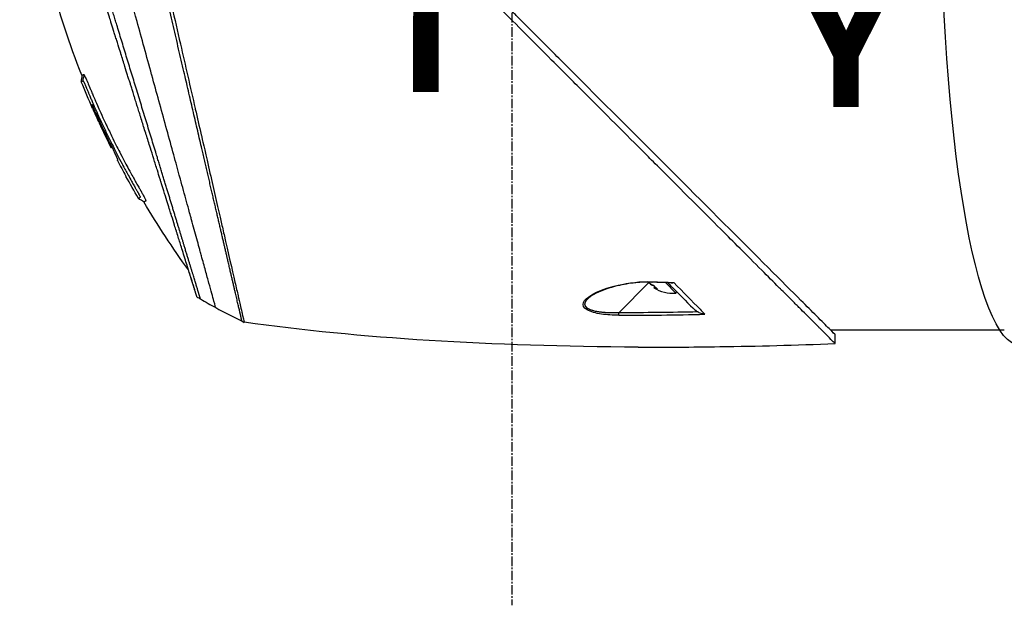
# Model space of a CAD drawing. Header units: millimetres. Extents: x 0 to 5219, y 0 to 2970.
# Tile 43 of 228: x 1773 to 1947, y 813 to 917. Entities that reach past the tile are written whole.
import ezdxf

# ---------------------------------------------------------------- set-up
doc = ezdxf.new("R2010")
doc.units = ezdxf.units.MM
doc.header["$LTSCALE"] = 0.2
doc.linetypes.add('CENTER2', pattern=[1.125, 0.75, -0.125, 0.125, -0.125])
for name, color, linetype in [('02_Center Line', 1, 'CENTER2'), ('07_Special Line2', 76, 'Continuous'), ('13_After Rev.Num.', 6, 'Continuous')]:
    doc.layers.add(name, color=color, linetype=linetype)
doc.layers.add('14_Mark', color=7, linetype='Continuous', true_color=0xe03c31)
doc.styles.add('Rainbow-5.0 Style', font='malgunsl.ttf')

# ---------------------------------------------------------------- blocks, each defined once
blk = doc.blocks.new('A$C32c156e9')
for p, q in [((-258.52, 153.52), (-258.63, 153.41)), ((-258.52, 153.52), (-258.62, 153.41)), ((-257.53, 151.09), (-257.46, 151.17)), ((-244.56, 141.23), (-244.56, 141.23)), ((-163.31, 129.56), (-163.31, 129.56)), ((-163.15, 129.39), (-168.5, 124.04)), ((-162.5, 128.99), (-162.55, 128.94)), ((-162.07, 128.68), (-162.25, 128.49)), ((-161.9, 128.51), (-162.01, 128.4)), ((-158.36, 127.54), (-160.21, 129.39)), ((-158.36, 127.54), (-158.16, 127.74)), ((-173.86, 126.64), (-173.86, 126.64)), ((-173.11, 127.33), (-173.11, 127.33)), ((-154.56, 125.16), (-154.56, 125.16)), ((-132.18, 120.69), (-132.15, 120.68)), ((-130.88, 121), (-100, 121)), ((-130.05, 118.56), (-130.05, 120.16))]:
    blk.add_line(p, q)
for centre, radius, start, end in [((-118.5, 223.48), 156.75, 207.502, 208.6731), ((-158.94, 133.61), 6.1, 237.1155, 275.3981)]:
    blk.add_arc(centre, radius, start, end)
for centre, major_axis, ratio, start_param, end_param in [((-157.14, 247.11), (-98.89, -98.85), 0.00011, 6.274337, 6.283153), ((-162.57, 129.97), (-0.019, -0.5), 0.035629, 6.283184, 6.842305), ((-140.02, 751.19), (418.45, -460.79), 0.998723, 5.508989, 5.515203), ((-159.27, 133.94), (-4.29, -4.29), 0.666686, 0.261155, 0.362202), ((-159.23, 133.91), (-4.29, -4.29), 0.745339, 0.261155, 0.352237), ((-157.92, 132.6), (-4.04, -4.04), 0.745339, 6.173187, 6.393184), ((-158.6, 133.28), (-4.29, -4.29), 0.666686, 0.261155, 0.362202), ((-186.55, 222.44), (84, -73.04), 0.999052, 4.891159, 4.897725), ((-186.52, 222.48), (-81.92, 75.39), 0.999389, 1.78435, 1.812352), ((-186.44, 222.56), (-52.22, -98.37), 0.999969, 6.268665, 6.315891), ((-177.05, 240.31), (-61.46, -116.2), 0.920421, 0.028746, 0.032423), ((-168.49, 124.06), (0, 0.5), 0.037035, 1.607809, 2.747684), ((477.88, 480.35), (806.3, 302.63), 0.234303, 3.699759, 3.730545), ((1029.85, 705.19), (1363.29, 531.39), 0.183375, 3.577144, 3.598606), ((1029.83, 705.18), (1363.27, 531.38), 0.183376, 3.598609, 3.62761)]:
    blk.add_ellipse(centre, major_axis=major_axis, ratio=ratio, start_param=start_param, end_param=end_param)
for points, knots in [([(-130.05, 118.56), (-130.05, 118.56), (-130.2, 118.71), (-130.38, 118.89), (-130.6, 119.12), (-130.93, 119.45), (-131.36, 119.88), (-131.82, 120.35), (-132.33, 120.86), (-132.78, 121.31), (-132.84, 121.36), (-132.89, 121.42), (-132.94, 121.47), (-133.07, 121.6), (-133.54, 122.07), (-134.62, 123.14), (-134.77, 123.28), (-134.93, 123.44), (-135.1, 123.62), (-135.66, 124.18), (-136.09, 124.6), (-136.32, 124.83), (-136.74, 125.25), (-137.18, 125.69), (-137.64, 126.15), (-138.25, 126.76), (-138.88, 127.4), (-139.55, 128.06), (-139.71, 128.22), (-139.86, 128.38), (-140.03, 128.54), (-140.99, 129.5), (-142.01, 130.52), (-143.07, 131.59), (-145.85, 134.36), (-148.29, 136.8), (-150.06, 138.57), (-150.17, 138.68), (-150.28, 138.79), (-150.38, 138.9), (-152.08, 140.59), (-153.11, 141.63), (-153.4, 141.92), (-154.5, 143.02), (-156.16, 144.67), (-158.43, 146.94), (-159.5, 148.01), (-160.44, 148.96), (-161.25, 149.76), (-162.3, 150.81), (-163.12, 151.63), (-163.68, 152.19), (-167.25, 155.76), (-170.94, 159.45), (-174.71, 163.22), (-176.17, 164.68), (-178.07, 166.58), (-180.41, 168.92), (-182.35, 170.86), (-183.82, 172.34), (-184.81, 173.32), (-185.55, 174.06), (-186.01, 174.52), (-186.2, 174.72), (-187.88, 176.39), (-188.86, 177.37), (-189.13, 177.64), (-189.49, 178), (-189.85, 178.36), (-190.21, 178.72), (-190.34, 178.85), (-190.47, 178.98), (-190.6, 179.11), (-191.37, 179.88), (-191.86, 180.37), (-192.07, 180.59), (-192.29, 180.81), (-192.53, 181.04), (-192.79, 181.3), (-193.42, 181.93), (-194.17, 182.68), (-195.04, 183.54), (-196.39, 184.88), (-197.38, 185.87), (-198.01, 186.5), (-198.66, 187.14), (-199.64, 188.13), (-200.97, 189.47), (-201.89, 190.39), (-202.63, 191.14), (-203.2, 191.71), (-203.48, 191.99), (-203.73, 192.24), (-203.92, 192.43), (-204.54, 193.05), (-205.16, 193.67), (-205.78, 194.29), (-206.15, 194.65), (-206.51, 195.01), (-206.87, 195.38), (-207.62, 196.13), (-208.11, 196.62), (-208.33, 196.84), (-208.81, 197.32), (-209.3, 197.81), (-209.79, 198.3), (-210.26, 198.77), (-210.72, 199.23), (-211.18, 199.69), (-212.65, 201.17), (-214.12, 202.63), (-215.58, 204.1), (-217.5, 206.01), (-219.4, 207.92), (-221.29, 209.8), (-225.06, 213.57), (-228.75, 217.26), (-232.32, 220.83), (-233.11, 221.62), (-233.92, 222.43), (-234.74, 223.25), (-235.67, 224.18), (-236.61, 225.12), (-237.57, 226.08), (-240.08, 228.59), (-241.72, 230.23), (-242.59, 231.1), (-243.61, 232.13), (-244.62, 233.13), (-245.6, 234.12), (-247.76, 236.27), (-249.81, 238.32), (-251.73, 240.24), (-253.51, 242.02), (-254.89, 243.4), (-255.96, 244.47), (-257.72, 246.23), (-258.65, 247.16), (-259.01, 247.52), (-259.11, 247.62), (-259.16, 247.67), (-259.17, 247.68), (-260.77, 249.28), (-262.13, 250.65), (-263.21, 251.72), (-263.36, 251.87), (-263.51, 252.02), (-263.65, 252.16), (-264.1, 252.61), (-264.41, 252.92), (-264.64, 253.15), (-264.86, 253.37), (-265.06, 253.57), (-265.23, 253.74), (-265.27, 253.78), (-265.32, 253.83), (-265.36, 253.87), (-265.88, 254.39), (-265.93, 254.44), (-265.94, 254.45), (-265.94, 254.45), (-265.94, 254.45), (-265.94, 254.45)], [-1, -1, -1, -1, -0.973214, -0.973214, -0.973214, -0.946429, -0.946429, -0.946429, -0.922569, -0.922569, -0.922569, -0.919643, -0.919643, -0.919643, -0.896124, -0.896124, -0.896124, -0.892857, -0.892857, -0.892857, -0.88, -0.88, -0.88, -0.867143, -0.867143, -0.867143, -0.85, -0.85, -0.85, -0.84593, -0.84593, -0.84593, -0.821429, -0.821429, -0.821429, -0.786779, -0.786779, -0.786779, -0.784631, -0.784631, -0.784631, -0.75, -0.75, -0.75, -0.71875, -0.71875, -0.71875, -0.705224, -0.705224, -0.705224, -0.6875, -0.6875, -0.6875, -0.625, -0.625, -0.625, -0.59375, -0.59375, -0.59375, -0.575864, -0.575864, -0.575864, -0.5625, -0.5625, -0.5625, -0.546875, -0.546875, -0.546875, -0.541176, -0.541176, -0.541176, -0.539062, -0.539062, -0.539062, -0.53125, -0.53125, -0.53125, -0.526699, -0.526699, -0.526699, -0.515625, -0.515625, -0.515625, -0.5, -0.5, -0.5, -0.484375, -0.484375, -0.484375, -0.473999, -0.473999, -0.473999, -0.46875, -0.46875, -0.46875, -0.458868, -0.458868, -0.458868, -0.453125, -0.453125, -0.453125, -0.445312, -0.445312, -0.445312, -0.4375, -0.4375, -0.4375, -0.430048, -0.430048, -0.430048, -0.40625, -0.40625, -0.40625, -0.375, -0.375, -0.375, -0.3125, -0.3125, -0.3125, -0.297804, -0.297804, -0.297804, -0.28125, -0.28125, -0.28125, -0.25, -0.25, -0.25, -0.230372, -0.230372, -0.230372, -0.1875, -0.1875, -0.1875, -0.167132, -0.167132, -0.167132, -0.133709, -0.133709, -0.133709, -0.125, -0.125, -0.125, -0.078046, -0.078046, -0.078046, -0.071429, -0.071429, -0.071429, -0.053571, -0.053571, -0.053571, -0.039579, -0.039579, -0.039579, -0.035714, -0.035714, -0.035714, -0.002565, -0.002565, -0.002565, 0, 0, 0, 0]), ([(-263.88, 166.21), (-268.22, 177.23), (-271.32, 188.82), (-274.35, 209.23), (-274.91, 218.07), (-274.72, 226.86)], [0, 0, 0, 0, 3.552689, 3.552689, 6.190302, 6.190302, 6.190302, 6.190302]), ([(-259.26, 226.93), (-259.19, 226.78), (-259.14, 226.67), (-259.11, 226.6), (-258.9, 226.12), (-258.79, 225.72), (-258.71, 225.47), (-258.61, 225.09), (-258.55, 224.83), (-258.52, 224.73), (-258.46, 224.48), (-258.39, 224.18), (-258.31, 223.83), (-258.18, 223.28), (-258.1, 222.93), (-258.07, 222.79), (-258.05, 222.71), (-258.03, 222.64), (-258.01, 222.56), (-257.99, 222.44), (-257.96, 222.32), (-257.93, 222.21), (-257.91, 222.13), (-257.87, 221.93), (-257.79, 221.59), (-257.7, 221.23), (-257.6, 220.78), (-257.47, 220.23), (-257.35, 219.73), (-257.24, 219.22), (-257.12, 218.71), (-257.06, 218.45), (-256.97, 218.05), (-256.84, 217.5), (-256.7, 216.9), (-256.52, 216.13), (-256.31, 215.17), (-255.8, 212.94), (-255.47, 211.5), (-255.33, 210.92), (-255.02, 209.55), (-254.7, 208.17), (-254.38, 206.77), (-254.31, 206.48), (-254.25, 206.19), (-254.18, 205.9), (-253.98, 205.01), (-253.6, 203.39), (-253.05, 200.98), (-252.64, 199.16), (-252.21, 197.32), (-251.79, 195.47), (-251.78, 195.43), (-251.77, 195.4), (-251.77, 195.36), (-251.42, 193.85), (-250.96, 191.86), (-250.39, 189.37), (-249.77, 186.67), (-249.33, 184.72), (-249.06, 183.55), (-248.98, 183.2), (-248.91, 182.91), (-248.86, 182.7), (-248.66, 181.79), (-248.33, 180.38), (-247.89, 178.45), (-247.38, 176.22), (-246.87, 174), (-246.37, 171.8), (-246.36, 171.77), (-246.35, 171.74), (-246.35, 171.71), (-245.91, 169.81), (-245.48, 167.92), (-245.05, 166.06), (-244.6, 164.11), (-244.16, 162.19), (-243.73, 160.3), (-243.72, 160.28), (-243.72, 160.25), (-243.71, 160.22), (-243.36, 158.67), (-243.01, 157.15), (-242.67, 155.66), (-242.61, 155.41), (-242.25, 153.84), (-241.63, 151.13), (-240.92, 148.04), (-240.25, 145.12), (-239.63, 142.41), (-239.51, 141.86), (-239.35, 141.2), (-239.18, 140.43), (-239.01, 139.68), (-238.81, 138.84), (-238.61, 137.92), (-237.85, 134.62), (-237.19, 131.77), (-236.66, 129.45), (-236.46, 128.57), (-236.27, 127.76), (-236.11, 127.04), (-236.06, 126.81), (-236, 126.59), (-235.96, 126.37), (-235.87, 125.99), (-235.66, 125.08), (-235.44, 124.15), (-235.39, 123.91), (-235.34, 123.7), (-235.3, 123.53), (-235.07, 122.57), (-235.03, 122.4), (-235.02, 122.35), (-235.02, 122.34), (-235.01, 122.34), (-235.01, 122.34)], [0.0000004, 0.0000004, 0.0000004, 0.0000004, 0.0285714, 0.0285714, 0.0285714, 0.0714286, 0.0714286, 0.0714286, 0.0892857, 0.0892857, 0.0892857, 0.1071429, 0.1071429, 0.1071429, 0.125, 0.125, 0.125, 0.1284736, 0.1284736, 0.1284736, 0.1339286, 0.1339286, 0.1339286, 0.1428571, 0.1428571, 0.1428571, 0.1607143, 0.1607143, 0.1607143, 0.1785714, 0.1785714, 0.1785714, 0.1956232, 0.1956232, 0.1956232, 0.2142857, 0.2142857, 0.2142857, 0.25, 0.25, 0.25, 0.2796252, 0.2796252, 0.2796252, 0.2857143, 0.2857143, 0.2857143, 0.3163265, 0.3163265, 0.3163265, 0.3469388, 0.3469388, 0.3469388, 0.3476324, 0.3476324, 0.3476324, 0.377551, 0.377551, 0.377551, 0.4010005, 0.4010005, 0.4010005, 0.4081633, 0.4081633, 0.4081633, 0.4265306, 0.4265306, 0.4265306, 0.4540816, 0.4540816, 0.4540816, 0.4544339, 0.4544339, 0.4544339, 0.4770408, 0.4770408, 0.4770408, 0.4996669, 0.4996669, 0.4996669, 0.5, 0.5, 0.5, 0.5178571, 0.5178571, 0.5178571, 0.5357143, 0.5357143, 0.5357143, 0.5714286, 0.5714286, 0.5714286, 0.5985301, 0.5985301, 0.5985301, 0.625, 0.625, 0.625, 0.75, 0.75, 0.75, 0.7974141, 0.7974141, 0.7974141, 0.8125, 0.8125, 0.8125, 0.875, 0.875, 0.875, 0.8914403, 0.8914403, 0.8914403, 0.9797679, 0.9797679, 0.9797679, 1, 1, 1, 1]), ([(-240.08, 124.95), (-240.08, 124.95), (-240.08, 124.95), (-240.08, 124.95), (-240.08, 124.96), (-240.2, 125.38), (-240.41, 126.11), (-240.61, 126.85), (-240.91, 127.92), (-241.29, 129.31), (-241.47, 129.98), (-241.67, 130.72), (-241.9, 131.53), (-242.12, 132.33), (-242.36, 133.21), (-242.62, 134.15), (-242.69, 134.41), (-242.76, 134.68), (-242.84, 134.95), (-242.9, 135.17), (-242.96, 135.39), (-243.02, 135.61), (-243.16, 136.12), (-243.3, 136.64), (-243.45, 137.17), (-243.74, 138.24), (-244.05, 139.37), (-244.38, 140.56), (-244.44, 140.78), (-244.5, 141), (-244.56, 141.22), (-244.66, 141.6), (-244.77, 141.99), (-244.87, 142.38), (-245.05, 143), (-245.22, 143.63), (-245.4, 144.28), (-245.75, 145.57), (-246.12, 146.91), (-246.5, 148.3), (-246.53, 148.43), (-246.57, 148.56), (-246.61, 148.69), (-246.95, 149.95), (-247.31, 151.25), (-247.68, 152.59), (-248.08, 154.06), (-248.5, 155.57), (-248.92, 157.11), (-249.33, 158.6), (-249.75, 160.12), (-250.17, 161.66), (-250.59, 163.16), (-251.01, 164.68), (-251.43, 166.23), (-251.44, 166.27), (-251.46, 166.31), (-251.47, 166.36), (-251.91, 167.95), (-252.35, 169.56), (-252.8, 171.18), (-253.22, 172.71), (-253.64, 174.25), (-254.06, 175.78), (-254.75, 178.29), (-255.43, 180.78), (-256.11, 183.26), (-256.29, 183.93), (-256.47, 184.59), (-256.65, 185.26), (-256.69, 185.39), (-256.72, 185.52), (-256.76, 185.65), (-256.98, 186.44), (-257.2, 187.23), (-257.41, 188.02), (-258.07, 190.39), (-258.71, 192.74), (-259.35, 195.04), (-260.21, 198.16), (-261.06, 201.2), (-261.88, 204.14), (-262.29, 205.61), (-262.67, 207.06), (-263.08, 208.46), (-263.48, 209.87), (-263.8, 211.32), (-264.29, 212.55)], [0, 0, 0, 0, 0.00024, 0.00024, 0.00024, 0.087999, 0.087999, 0.087999, 0.175757, 0.175757, 0.175757, 0.217696, 0.217696, 0.217696, 0.259635, 0.259635, 0.259635, 0.271277, 0.271277, 0.271277, 0.280605, 0.280605, 0.280605, 0.301574, 0.301574, 0.301574, 0.343513, 0.343513, 0.343513, 0.351275, 0.351275, 0.351275, 0.364483, 0.364483, 0.364483, 0.385452, 0.385452, 0.385452, 0.427391, 0.427391, 0.427391, 0.431272, 0.431272, 0.431272, 0.46933, 0.46933, 0.46933, 0.511269, 0.511269, 0.511269, 0.551814, 0.551814, 0.551814, 0.591266, 0.591266, 0.591266, 0.59236, 0.59236, 0.59236, 0.632905, 0.632905, 0.632905, 0.671263, 0.671263, 0.671263, 0.734268, 0.734268, 0.734268, 0.75126, 0.75126, 0.75126, 0.754541, 0.754541, 0.754541, 0.774814, 0.774814, 0.774814, 0.835632, 0.835632, 0.835632, 0.917816, 0.917816, 0.917816, 0.958908, 0.958908, 0.958908, 1, 1, 1, 1]), ([(-243.42, 126.87), (-243.42, 126.87), (-243.42, 126.87), (-243.43, 126.88), (-243.43, 126.89), (-243.43, 126.9), (-243.44, 126.91), (-243.44, 126.91), (-243.44, 126.92), (-243.44, 126.93), (-243.45, 126.94), (-243.45, 126.95), (-243.45, 126.97), (-243.46, 126.99), (-243.47, 127.02), (-243.48, 127.05), (-243.48, 127.06), (-243.48, 127.06), (-243.49, 127.07), (-243.5, 127.11), (-243.51, 127.16), (-243.53, 127.21), (-243.55, 127.26), (-243.56, 127.31), (-243.58, 127.37), (-243.6, 127.43), (-243.62, 127.48), (-243.63, 127.54), (-243.64, 127.55), (-243.64, 127.56), (-243.64, 127.57), (-243.65, 127.59), (-243.66, 127.61), (-243.66, 127.64), (-243.68, 127.67), (-243.69, 127.71), (-243.7, 127.75), (-243.72, 127.83), (-243.75, 127.91), (-243.78, 128), (-243.81, 128.1), (-243.84, 128.21), (-243.88, 128.32), (-243.88, 128.34), (-243.91, 128.42), (-243.96, 128.59), (-244.01, 128.74), (-244.08, 128.96), (-244.18, 129.28), (-244.18, 129.3), (-244.19, 129.33), (-244.2, 129.35), (-244.23, 129.45), (-244.26, 129.56), (-244.3, 129.66), (-244.34, 129.8), (-244.38, 129.94), (-244.43, 130.08), (-244.52, 130.38), (-244.62, 130.68), (-244.71, 130.99), (-244.76, 131.15), (-244.81, 131.32), (-244.87, 131.48), (-244.92, 131.66), (-244.98, 131.83), (-245.03, 132), (-245.05, 132.06), (-245.07, 132.12), (-245.08, 132.18), (-245.21, 132.59), (-245.34, 132.99), (-245.46, 133.39), (-245.76, 134.35), (-246.04, 135.24), (-246.27, 135.97), (-246.48, 136.63), (-246.69, 137.32), (-246.92, 138.03), (-246.97, 138.21), (-247.02, 138.38), (-247.08, 138.55), (-247.18, 138.88), (-247.29, 139.23), (-247.41, 139.6), (-247.57, 140.12), (-247.74, 140.67), (-247.93, 141.26), (-247.94, 141.31), (-247.96, 141.36), (-247.97, 141.41), (-248.11, 141.85), (-248.33, 142.56), (-248.65, 143.56), (-248.95, 144.52), (-249.33, 145.76), (-249.83, 147.33), (-249.88, 147.51), (-249.94, 147.69), (-250, 147.87), (-250.15, 148.36), (-250.3, 148.85), (-250.45, 149.33), (-250.67, 150.03), (-250.89, 150.72), (-251.1, 151.39), (-251.3, 152.04), (-251.5, 152.68), (-251.69, 153.29), (-251.96, 154.13), (-252.2, 154.92), (-252.43, 155.64), (-252.69, 156.47), (-252.92, 157.21), (-253.13, 157.88), (-253.26, 158.29), (-253.38, 158.67), (-253.48, 159.02), (-253.5, 159.06), (-253.51, 159.1), (-253.52, 159.13), (-253.56, 159.27), (-253.6, 159.4), (-253.65, 159.53), (-253.69, 159.69), (-253.74, 159.84), (-253.79, 160), (-253.89, 160.32), (-253.99, 160.63), (-254.08, 160.93), (-254.19, 161.26), (-254.28, 161.57), (-254.38, 161.88), (-254.44, 162.08), (-254.51, 162.28), (-254.57, 162.48), (-254.59, 162.56), (-254.62, 162.63), (-254.64, 162.7), (-254.68, 162.85), (-254.73, 162.99), (-254.77, 163.13), (-254.81, 163.26), (-254.85, 163.39), (-254.89, 163.51), (-254.93, 163.64), (-254.97, 163.77), (-255.01, 163.89), (-255.05, 164.02), (-255.09, 164.15), (-255.13, 164.27), (-255.15, 164.34), (-255.17, 164.4), (-255.19, 164.46), (-255.19, 164.47), (-255.19, 164.48), (-255.2, 164.49), (-255.21, 164.54), (-255.23, 164.6), (-255.25, 164.66), (-255.29, 164.78), (-255.33, 164.91), (-255.37, 165.04), (-255.41, 165.17), (-255.45, 165.3), (-255.49, 165.43), (-255.57, 165.68), (-255.65, 165.94), (-255.73, 166.2), (-255.89, 166.7), (-256.05, 167.21), (-256.22, 167.75), (-256.34, 168.13), (-256.46, 168.51), (-256.58, 168.91), (-256.69, 169.27), (-256.81, 169.64), (-256.93, 170.01), (-256.93, 170.01), (-256.97, 170.17), (-257.07, 170.47), (-257.18, 170.81), (-257.34, 171.33), (-257.56, 172.03), (-257.63, 172.27), (-257.71, 172.53), (-257.8, 172.82), (-257.85, 172.95), (-257.89, 173.08), (-257.93, 173.21), (-257.94, 173.26), (-257.96, 173.31), (-257.98, 173.36), (-258.06, 173.64), (-258.14, 173.9), (-258.22, 174.15), (-258.4, 174.71), (-258.55, 175.21), (-258.69, 175.63), (-258.7, 175.66), (-258.71, 175.7), (-258.72, 175.74), (-258.91, 176.35), (-259.19, 177.25), (-259.56, 178.44), (-259.61, 178.6), (-259.66, 178.75), (-259.71, 178.9), (-259.96, 179.71), (-260.21, 180.49), (-260.44, 181.25), (-260.53, 181.52), (-260.61, 181.79), (-260.7, 182.06), (-261.05, 183.19), (-261.43, 184.41), (-261.84, 185.72), (-261.87, 185.81), (-261.9, 185.91), (-261.93, 186), (-262.09, 186.52), (-262.25, 187.04), (-262.42, 187.55), (-262.58, 188.07), (-262.74, 188.58), (-262.9, 189.09), (-263, 189.43), (-263.11, 189.77), (-263.22, 190.11), (-263.23, 190.15), (-263.44, 190.83), (-263.85, 192.13), (-263.96, 192.48), (-264.08, 192.88), (-264.22, 193.32), (-264.43, 193.99), (-264.62, 194.58), (-264.78, 195.11), (-264.94, 195.63), (-265.08, 196.08), (-265.2, 196.46), (-265.22, 196.5), (-265.23, 196.53), (-265.24, 196.57), (-265.39, 197.05), (-265.54, 197.53), (-265.69, 198.01), (-265.78, 198.32), (-265.88, 198.62), (-265.97, 198.92), (-266.12, 199.39), (-266.27, 199.86), (-266.41, 200.33), (-266.64, 201.05), (-266.86, 201.77), (-267.09, 202.47)], [0, 0, 0, 0, 0.015059, 0.015059, 0.015059, 0.02083, 0.02083, 0.02083, 0.024502, 0.024502, 0.024502, 0.02915, 0.02915, 0.02915, 0.035714, 0.035714, 0.035714, 0.03808, 0.03808, 0.03808, 0.049577, 0.049577, 0.049577, 0.061203, 0.061203, 0.061203, 0.071429, 0.071429, 0.071429, 0.072941, 0.072941, 0.072941, 0.076375, 0.076375, 0.076375, 0.082197, 0.082197, 0.082197, 0.093844, 0.093844, 0.093844, 0.107143, 0.107143, 0.107143, 0.125154, 0.125154, 0.125154, 0.141628, 0.141628, 0.141628, 0.142857, 0.142857, 0.142857, 0.150854, 0.150854, 0.150854, 0.161237, 0.161237, 0.161237, 0.183787, 0.183787, 0.183787, 0.196194, 0.196194, 0.196194, 0.209594, 0.209594, 0.209594, 0.214286, 0.214286, 0.214286, 0.235121, 0.235121, 0.235121, 0.285714, 0.285714, 0.285714, 0.318661, 0.318661, 0.318661, 0.326531, 0.326531, 0.326531, 0.342858, 0.342858, 0.342858, 0.36551, 0.36551, 0.36551, 0.367347, 0.367347, 0.367347, 0.406881, 0.406881, 0.406881, 0.444765, 0.444765, 0.444765, 0.44898, 0.44898, 0.44898, 0.464755, 0.464755, 0.464755, 0.487841, 0.487841, 0.487841, 0.510204, 0.510204, 0.510204, 0.531268, 0.531268, 0.531268, 0.55507, 0.55507, 0.55507, 0.569739, 0.569739, 0.569739, 0.571429, 0.571429, 0.571429, 0.574695, 0.574695, 0.574695, 0.578627, 0.578627, 0.578627, 0.586875, 0.586875, 0.586875, 0.595801, 0.595801, 0.595801, 0.601849, 0.601849, 0.601849, 0.604183, 0.604183, 0.604183, 0.608765, 0.608765, 0.608765, 0.613067, 0.613067, 0.613067, 0.617482, 0.617482, 0.617482, 0.622229, 0.622229, 0.622229, 0.624689, 0.624689, 0.624689, 0.625, 0.625, 0.625, 0.626857, 0.626857, 0.626857, 0.631038, 0.631038, 0.631038, 0.635137, 0.635137, 0.635137, 0.643106, 0.643106, 0.643106, 0.65824, 0.65824, 0.65824, 0.668893, 0.668893, 0.668893, 0.678571, 0.678571, 0.678571, 0.689431, 0.689431, 0.689431, 0.701281, 0.701281, 0.701281, 0.705357, 0.705357, 0.705357, 0.708515, 0.708515, 0.708515, 0.709766, 0.709766, 0.709766, 0.71667, 0.71667, 0.71667, 0.732143, 0.732143, 0.732143, 0.733637, 0.733637, 0.733637, 0.758929, 0.758929, 0.758929, 0.763229, 0.763229, 0.763229, 0.785714, 0.785714, 0.785714, 0.794183, 0.794183, 0.794183, 0.828571, 0.828571, 0.828571, 0.831278, 0.831278, 0.831278, 0.846339, 0.846339, 0.846339, 0.861401, 0.861401, 0.861401, 0.871429, 0.871429, 0.871429, 0.896736, 0.896736, 0.896736, 0.903571, 0.903571, 0.903571, 0.919754, 0.919754, 0.919754, 0.935714, 0.935714, 0.935714, 0.936836, 0.936836, 0.936836, 0.951858, 0.951858, 0.951858, 0.961487, 0.961487, 0.961487, 0.97651, 0.97651, 0.97651, 1, 1, 1, 1]), ([(-130.05, 120.16), (-130.04, 120.16), (-130.41, 120.52), (-131.66, 121.78), (-132.41, 122.54), (-134.16, 124.28), (-135.09, 125.2), (-139.34, 129.44), (-143.88, 133.98), (-155.17, 145.28), (-161.11, 151.23), (-170.71, 160.82), (-174.2, 164.31), (-179.57, 169.68), (-181.41, 171.52), (-184.12, 174.24), (-184.99, 175.11), (-186.31, 176.42), (-186.75, 176.87), (-187.53, 177.65), (-187.87, 177.99), (-188.49, 178.6), (-188.76, 178.87), (-189.04, 179.14)], [-13.133066, -13.133066, -13.133066, -13.133066, -11.561884, -11.561884, -10.319104, -10.319104, -9.281018, -9.281018, -6.055586, -6.055586, -3.202671, -3.202671, -1.636794, -1.636794, -0.832338, -0.832338, -0.455606, -0.455606, -0.265051, -0.265051, -0.117703, -0.117703, -0.000611, -0.000611, -0.000611, -0.000611]), ([(-263.88, 166.21), (-263.88, 166.21), (-263.83, 166.23), (-263.79, 166.25), (-263.79, 166.25), (-263.79, 166.25), (-263.79, 166.25), (-263.74, 166.27), (-263.69, 166.29), (-263.69, 166.29), (-263.69, 166.3), (-263.68, 166.3), (-263.68, 166.3), (-263.67, 166.31), (-263.66, 166.31), (-263.65, 166.31), (-263.63, 166.32), (-263.62, 166.33), (-263.61, 166.33), (-263.6, 166.34), (-263.6, 166.34), (-263.6, 166.34), (-263.59, 166.34), (-263.59, 166.34), (-263.59, 166.35), (-263.58, 166.35), (-263.58, 166.36), (-263.56, 166.36), (-263.54, 166.36), (-263.52, 166.34), (-263.48, 166.28)], [-1, -1, -1, -1, -0.504419, -0.504419, -0.504419, -0.5, -0.5, -0.5, -0.285714, -0.285714, -0.285714, -0.259389, -0.259389, -0.259389, -0.214286, -0.214286, -0.214286, -0.142857, -0.142857, -0.142857, -0.134181, -0.134181, -0.134181, -0.107143, -0.107143, -0.107143, -0.071429, -0.071429, -0.071429, 0, 0, 0, 0]), ([(-263.48, 166.28), (-263.45, 166.23), (-263.4, 166.15), (-263.32, 166), (-263.31, 165.97), (-263.29, 165.94), (-263.28, 165.91), (-263.22, 165.79), (-263.16, 165.66), (-263.11, 165.55), (-263.07, 165.46), (-263.03, 165.38), (-263, 165.3), (-262.99, 165.29), (-262.99, 165.29), (-262.99, 165.28), (-262.95, 165.2), (-262.91, 165.1), (-262.86, 165), (-262.85, 164.97), (-262.81, 164.87), (-262.73, 164.7), (-262.68, 164.57), (-262.64, 164.47), (-262.6, 164.38), (-262.59, 164.35), (-262.57, 164.3), (-262.54, 164.23), (-262.51, 164.16), (-262.49, 164.11), (-262.48, 164.09), (-262.47, 164.07), (-262.47, 164.06), (-262.46, 164.04), (-262.43, 163.98), (-262.41, 163.91), (-262.38, 163.85), (-262.38, 163.84), (-262.37, 163.83), (-262.37, 163.81), (-262.35, 163.78), (-262.34, 163.74), (-262.32, 163.69)], [-1, -1, -1, -1, -0.9921875, -0.9921875, -0.9921875, -0.9905084, -0.9905084, -0.9905084, -0.984375, -0.984375, -0.984375, -0.98077798, -0.98077798, -0.98077798, -0.98046875, -0.98046875, -0.98046875, -0.9765625, -0.9765625, -0.9765625, -0.97265625, -0.97265625, -0.97265625, -0.96875, -0.96875, -0.96875, -0.96777344, -0.96777344, -0.96777344, -0.96679688, -0.96679688, -0.96679688, -0.96645777, -0.96645777, -0.96645777, -0.96510446, -0.96510446, -0.96510446, -0.96484375, -0.96484375, -0.96484375, -0.96354757, -0.96354757, -0.96354757, -0.96354757]), ([(-263.64, 165.22), (-263.64, 165.22), (-263.64, 165.22), (-263.64, 165.22), (-263.64, 165.22), (-263.63, 165.21), (-263.6, 165.17), (-263.57, 165.12), (-263.54, 165.06), (-263.51, 165), (-263.5, 164.99), (-263.5, 164.98), (-263.49, 164.96), (-263.48, 164.95), (-263.48, 164.95), (-263.48, 164.95), (-263.47, 164.93), (-263.46, 164.91), (-263.45, 164.89), (-263.43, 164.85), (-263.41, 164.81), (-263.39, 164.76), (-263.39, 164.76), (-263.39, 164.76), (-263.39, 164.75), (-263.38, 164.74), (-263.38, 164.73), (-263.37, 164.71), (-263.36, 164.68), (-263.34, 164.65), (-263.32, 164.6), (-263.29, 164.53), (-263.27, 164.48), (-263.26, 164.45), (-263.24, 164.41), (-263.23, 164.38), (-263.22, 164.36), (-263.21, 164.35), (-263.21, 164.34), (-263.21, 164.33), (-263.2, 164.3), (-263.19, 164.28), (-263.18, 164.26), (-263.16, 164.22), (-263.13, 164.16), (-263.1, 164.07), (-263.09, 164.04), (-263.07, 164.01), (-263.06, 163.97), (-263.04, 163.92), (-263.02, 163.89), (-263.02, 163.87), (-263, 163.82), (-262.97, 163.75), (-262.94, 163.68), (-262.86, 163.48), (-262.78, 163.29), (-262.7, 163.1), (-262.69, 163.09), (-262.67, 163.03), (-262.62, 162.91), (-262.57, 162.79), (-262.5, 162.63), (-262.41, 162.41), (-262.3, 162.16), (-262.2, 161.93), (-262.11, 161.72), (-261.91, 161.25), (-261.7, 160.78), (-261.5, 160.31), (-261.46, 160.24), (-261.43, 160.16), (-261.4, 160.09), (-260.95, 159.09), (-260.49, 158.09), (-260.03, 157.09), (-259.88, 156.78), (-259.73, 156.46), (-259.58, 156.14)], [0, 0, 0, 0, 0.000653, 0.000653, 0.000653, 0.005102, 0.005102, 0.005102, 0.0102041, 0.0102041, 0.0102041, 0.011299, 0.011299, 0.011299, 0.0114796, 0.0114796, 0.0114796, 0.0127551, 0.0127551, 0.0127551, 0.0150826, 0.0150826, 0.0150826, 0.0153061, 0.0153061, 0.0153061, 0.0162303, 0.0162303, 0.0162303, 0.0178571, 0.0178571, 0.0178571, 0.0204082, 0.0204082, 0.0204082, 0.0218085, 0.0218085, 0.0218085, 0.0222805, 0.0222805, 0.0222805, 0.0233236, 0.0233236, 0.0233236, 0.0262391, 0.0262391, 0.0262391, 0.0276968, 0.0276968, 0.0276968, 0.0291545, 0.0291545, 0.0291545, 0.03207, 0.03207, 0.03207, 0.0408163, 0.0408163, 0.0408163, 0.0459881, 0.0459881, 0.0459881, 0.0510204, 0.0510204, 0.0510204, 0.0612245, 0.0612245, 0.0612245, 0.0816327, 0.0816327, 0.0816327, 0.0847392, 0.0847392, 0.0847392, 0.1263051, 0.1263051, 0.1263051, 0.139546, 0.139546, 0.139546, 0.139546]), ([(-262.32, 163.69), (-262.31, 163.68), (-262.3, 163.66), (-262.29, 163.64), (-262.26, 163.55), (-262.21, 163.45), (-262.16, 163.32), (-262.03, 163.01), (-261.92, 162.76), (-261.84, 162.56), (-261.77, 162.4), (-261.7, 162.24), (-261.64, 162.09), (-261.59, 161.98), (-261.57, 161.93), (-261.57, 161.93), (-261.53, 161.84), (-261.37, 161.48), (-261.1, 160.86), (-260.79, 160.14), (-260.31, 159.08), (-259.66, 157.68)], [-0.96354757, -0.96354757, -0.96354757, -0.96354757, -0.96308483, -0.96308483, -0.96308483, -0.9609375, -0.9609375, -0.9609375, -0.953125, -0.953125, -0.953125, -0.9453125, -0.9453125, -0.9453125, -0.9375, -0.9375, -0.9375, -0.91044715, -0.91044715, -0.91044715, -0.87932671, -0.87932671, -0.87932671, -0.87932671]), ([(-262.13, 160.97), (-262.12, 160.97), (-262.1, 160.98), (-262.07, 161), (-262.05, 161.01), (-262.03, 161.02)], [0.000089, 0.000089, 0.000089, 0.000089, 0.1283387, 0.1283387, 0.2565897, 0.2565897, 0.2565897, 0.2565897]), ([(-262.13, 160.97), (-262.1, 160.9), (-262.07, 160.82), (-262.01, 160.68), (-261.98, 160.61), (-261.88, 160.39), (-261.82, 160.25), (-261.63, 159.81), (-261.5, 159.52), (-261.11, 158.66), (-260.85, 158.09), (-260.05, 156.37), (-259.5, 155.23), (-258.9, 154.01), (-258.88, 153.97), (-258.82, 153.85), (-258.79, 153.78), (-258.73, 153.66), (-258.71, 153.61), (-258.66, 153.51), (-258.65, 153.48), (-258.61, 153.38), (-258.63, 153.41), (-258.67, 153.39), (-258.69, 153.38), (-258.7, 153.38)], [-1.566534, -1.566534, -1.566534, -1.566534, -1.537488, -1.537488, -1.508441, -1.508441, -1.45035, -1.45035, -1.334184, -1.334184, -1.101929, -1.101929, -0.637905, -0.637905, -0.598391, -0.598391, -0.552339, -0.552339, -0.503687, -0.503687, -0.45364, -0.45364, -0.320377, -0.320377, 0, 0, 0, 0]), ([(-257.53, 151.09), (-257.53, 151.1), (-257.51, 151.11), (-257.47, 151.13), (-257.45, 151.11), (-257.47, 151.21), (-257.51, 151.33), (-257.67, 151.7), (-257.78, 151.94), (-258, 152.43), (-258.13, 152.71), (-258.41, 153.29), (-258.57, 153.61), (-258.81, 154.1), (-258.93, 154.33), (-259.62, 155.74), (-260.12, 156.79), (-260.85, 158.37), (-261.09, 158.9), (-261.44, 159.69), (-261.56, 159.96), (-261.74, 160.35), (-261.8, 160.49), (-261.88, 160.69), (-261.91, 160.75), (-261.97, 160.89), (-262, 160.95), (-262.03, 161.02)], [-2.334866, -2.334866, -2.334866, -2.334866, -1.936193, -1.936193, -1.729087, -1.729087, -1.509443, -1.509443, -1.274072, -1.274072, -1.048912, -1.048912, -0.819829, -0.819829, -0.696027, -0.696027, -0.3484, -0.3484, -0.174268, -0.174268, -0.087149, -0.087149, -0.043578, -0.043578, -0.02179, -0.02179, -0.000001, -0.000001, -0.000001, -0.000001]), ([(-261.96, 160.3), (-261.93, 160.24), (-261.9, 160.17), (-261.75, 159.83), (-261.6, 159.51), (-261.29, 158.81), (-261.12, 158.45), (-260.87, 157.91), (-260.7, 157.54), (-259.9, 155.82), (-259.31, 154.59), (-258.7, 153.38)], [10.869953, 10.869953, 10.869953, 10.869953, 11.360377, 11.360377, 13.298144, 13.298144, 15.132878, 15.132878, 16.008781, 16.008781, 18.211527, 18.211527, 18.211527, 18.211527]), ([(-259.66, 157.68), (-259.57, 157.49), (-259.47, 157.29), (-259.38, 157.08), (-259.02, 156.33), (-258.68, 155.63), (-258.35, 154.96), (-257.86, 153.96), (-257.4, 153.05), (-256.99, 152.25), (-256.43, 151.16), (-255.95, 150.27), (-255.56, 149.56), (-254.96, 148.44), (-254.58, 147.78), (-254.46, 147.56), (-254.39, 147.43), (-254.26, 147.21), (-254.09, 146.9), (-254.08, 146.89), (-254.08, 146.88), (-254.07, 146.87), (-254.02, 146.78), (-253.95, 146.66), (-253.86, 146.51), (-253.79, 146.37), (-253.72, 146.26), (-253.66, 146.16), (-253.6, 146.06), (-253.56, 145.97), (-253.52, 145.91), (-253.5, 145.87), (-253.48, 145.84), (-253.47, 145.82), (-253.46, 145.8), (-253.44, 145.78), (-253.43, 145.76), (-253.41, 145.72), (-253.39, 145.68), (-253.37, 145.65), (-253.36, 145.63), (-253.35, 145.61), (-253.33, 145.58), (-253.33, 145.57), (-253.32, 145.57), (-253.32, 145.56), (-253.3, 145.53), (-253.29, 145.5), (-253.27, 145.47), (-253.19, 145.34), (-253.09, 145.16), (-252.97, 144.94)], [-0.8793267, -0.8793267, -0.8793267, -0.8793267, -0.875, -0.875, -0.875, -0.859016, -0.859016, -0.859016, -0.8347234, -0.8347234, -0.8347234, -0.8018442, -0.8018442, -0.8018442, -0.75, -0.75, -0.75, -0.7409155, -0.7409155, -0.7409155, -0.740625, -0.740625, -0.740625, -0.7359375, -0.7359375, -0.7359375, -0.73125, -0.73125, -0.73125, -0.7283057, -0.7283057, -0.7283057, -0.7265625, -0.7265625, -0.7265625, -0.7257856, -0.7257856, -0.7257856, -0.7242188, -0.7242188, -0.7242188, -0.72322, -0.72322, -0.72322, -0.7230469, -0.7230469, -0.7230469, -0.721875, -0.721875, -0.721875, -0.7142094, -0.7142094, -0.7142094, -0.7142094]), ([(-259.58, 156.14), (-259.54, 156.07), (-259.5, 155.99), (-259.46, 155.91), (-259.46, 155.9), (-259.24, 155.44), (-258.79, 154.53), (-258.61, 154.17), (-258.39, 153.73), (-258.14, 153.23), (-257.99, 152.94), (-257.79, 152.53), (-257.52, 152.01), (-257.29, 151.58), (-257.03, 151.07), (-256.72, 150.48), (-256.68, 150.42), (-256.51, 150.09), (-256.2, 149.51), (-255.95, 149.05), (-255.61, 148.43), (-255.18, 147.66), (-255.09, 147.5), (-254.98, 147.29), (-254.84, 147.04), (-254.81, 146.99), (-254.81, 146.99), (-254.79, 146.96), (-254.71, 146.83), (-254.61, 146.64), (-254.48, 146.42), (-254.41, 146.28), (-254.35, 146.18), (-254.31, 146.11), (-254.27, 146.05), (-254.24, 146), (-254.22, 145.95), (-254.2, 145.93), (-254.19, 145.9), (-254.17, 145.87), (-254.16, 145.84), (-254.14, 145.82), (-254.14, 145.81), (-254.13, 145.8), (-254.13, 145.8), (-254.13, 145.8), (-254.11, 145.76), (-254.08, 145.71), (-254.04, 145.64), (-254, 145.57), (-253.97, 145.52), (-253.95, 145.49), (-253.95, 145.48), (-253.94, 145.48), (-253.94, 145.47), (-253.92, 145.44), (-253.89, 145.39), (-253.86, 145.33), (-253.83, 145.28), (-253.81, 145.24), (-253.79, 145.2), (-253.78, 145.2), (-253.78, 145.19), (-253.78, 145.18), (-253.72, 145.08), (-253.63, 144.92), (-253.56, 144.77)], [0.139546, 0.139546, 0.139546, 0.139546, 0.1428571, 0.1428571, 0.1428571, 0.1683715, 0.1683715, 0.1683715, 0.1785714, 0.1785714, 0.1785714, 0.1980839, 0.1980839, 0.1980839, 0.2142857, 0.2142857, 0.2142857, 0.2342217, 0.2342217, 0.2342217, 0.25, 0.25, 0.25, 0.2588865, 0.2588865, 0.2588865, 0.2605112, 0.2605112, 0.2605112, 0.2678571, 0.2678571, 0.2678571, 0.2723214, 0.2723214, 0.2723214, 0.2745536, 0.2745536, 0.2745536, 0.2756696, 0.2756696, 0.2756696, 0.2763405, 0.2763405, 0.2763405, 0.2767857, 0.2767857, 0.2767857, 0.2790179, 0.2790179, 0.2790179, 0.28125, 0.28125, 0.28125, 0.2815369, 0.2815369, 0.2815369, 0.2834821, 0.2834821, 0.2834821, 0.2852134, 0.2852134, 0.2852134, 0.2857143, 0.2857143, 0.2857143, 0.2930312, 0.2930312, 0.2930312, 0.2930312]), ([(-258.7, 153.38), (-258.69, 153.38), (-258.67, 153.39), (-258.63, 153.41), (-258.62, 153.41), (-258.62, 153.41)], [-1.2861392, -1.2861392, -1.2861392, -1.2861392, -0.7985141, -0.7985141, -0.7577439, -0.7577439, -0.7577439, -0.7577439]), ([(-253.56, 144.77), (-253.55, 144.75), (-253.54, 144.72), (-253.53, 144.7), (-253.52, 144.69), (-253.52, 144.69), (-253.52, 144.68), (-253.51, 144.65), (-253.5, 144.63), (-253.49, 144.61), (-253.49, 144.6), (-253.49, 144.6), (-253.49, 144.6), (-253.48, 144.59), (-253.48, 144.57), (-253.48, 144.56), (-253.47, 144.53), (-253.47, 144.52), (-253.48, 144.51), (-253.48, 144.51), (-253.48, 144.51), (-253.48, 144.51), (-253.48, 144.5), (-253.49, 144.5), (-253.5, 144.5), (-253.51, 144.5), (-253.51, 144.5), (-253.51, 144.5), (-253.52, 144.5), (-253.52, 144.5), (-253.52, 144.5), (-253.52, 144.5), (-253.53, 144.5), (-253.53, 144.5), (-253.53, 144.49), (-253.55, 144.48), (-253.56, 144.47), (-253.57, 144.47), (-253.59, 144.46), (-253.6, 144.46), (-253.63, 144.44), (-253.66, 144.42), (-253.7, 144.41), (-253.7, 144.41), (-253.71, 144.4), (-253.72, 144.4), (-253.74, 144.39), (-253.77, 144.38), (-253.79, 144.37), (-253.8, 144.36), (-253.81, 144.36), (-253.81, 144.35), (-253.82, 144.35), (-253.82, 144.35), (-253.82, 144.35)], [0.2930312, 0.2930312, 0.2930312, 0.2930312, 0.2943499, 0.2943499, 0.2943499, 0.2946429, 0.2946429, 0.2946429, 0.2968441, 0.2968441, 0.2968441, 0.2971939, 0.2971939, 0.2971939, 0.2991071, 0.2991071, 0.2991071, 0.3028878, 0.3028878, 0.3028878, 0.3035714, 0.3035714, 0.3035714, 0.3080357, 0.3080357, 0.3080357, 0.3102679, 0.3102679, 0.3102679, 0.3112211, 0.3112211, 0.3112211, 0.3125, 0.3125, 0.3125, 0.3214286, 0.3214286, 0.3214286, 0.3322978, 0.3322978, 0.3322978, 0.3571429, 0.3571429, 0.3571429, 0.3723386, 0.3723386, 0.3723386, 0.4089075, 0.4089075, 0.4089075, 0.4285714, 0.4285714, 0.4285714, 0.433726, 0.433726, 0.433726, 0.433726]), ([(-252.86, 143.71), (-252.88, 143.75), (-252.91, 143.79), (-252.99, 143.85), (-253.03, 143.88), (-253.15, 143.95), (-253.22, 143.98), (-253.39, 144.05), (-253.48, 144.09), (-253.62, 144.16), (-253.66, 144.19), (-253.75, 144.26), (-253.79, 144.31), (-253.82, 144.35)], [0, 0, 0, 0, 0.0144726, 0.0144726, 0.0302229, 0.0302229, 0.0541971, 0.0541971, 0.0848911, 0.0848911, 0.1007498, 0.1007498, 0.1175651, 0.1175651, 0.1175651, 0.1175651]), ([(-252.97, 144.94), (-252.95, 144.89), (-252.92, 144.84), (-252.89, 144.79), (-252.84, 144.69), (-252.77, 144.55), (-252.7, 144.4), (-252.67, 144.35), (-252.65, 144.31), (-252.63, 144.26), (-252.6, 144.2), (-252.57, 144.14), (-252.55, 144.08), (-252.55, 144.07), (-252.54, 144.05), (-252.53, 144.02), (-252.53, 144.02), (-252.53, 144.01), (-252.53, 144.01), (-252.52, 143.98), (-252.51, 143.96), (-252.51, 143.95), (-252.49, 143.89), (-252.5, 143.88), (-252.5, 143.88), (-252.5, 143.87), (-252.5, 143.87), (-252.5, 143.87), (-252.5, 143.87), (-252.5, 143.87), (-252.51, 143.87), (-252.51, 143.86), (-252.51, 143.86), (-252.51, 143.86), (-252.51, 143.86), (-252.51, 143.86), (-252.52, 143.85), (-252.53, 143.85), (-252.53, 143.84), (-252.54, 143.84), (-252.55, 143.84), (-252.56, 143.84), (-252.57, 143.84), (-252.57, 143.84), (-252.58, 143.83), (-252.58, 143.83), (-252.58, 143.83), (-252.59, 143.83), (-252.6, 143.83), (-252.62, 143.82), (-252.68, 143.79), (-252.74, 143.76), (-252.77, 143.74), (-252.81, 143.73), (-252.83, 143.72), (-252.83, 143.72), (-252.83, 143.72), (-252.83, 143.72), (-252.85, 143.71), (-252.86, 143.71), (-252.86, 143.71)], [-0.7142094, -0.7142094, -0.7142094, -0.7142094, -0.7125, -0.7125, -0.7125, -0.7052, -0.7052, -0.7052, -0.703125, -0.703125, -0.703125, -0.6984375, -0.6984375, -0.6984375, -0.6964914, -0.6964914, -0.6964914, -0.6960938, -0.6960938, -0.6960938, -0.69375, -0.69375, -0.69375, -0.6890625, -0.6890625, -0.6890625, -0.6882429, -0.6882429, -0.6882429, -0.6878906, -0.6878906, -0.6878906, -0.6867188, -0.6867188, -0.6867188, -0.684375, -0.684375, -0.684375, -0.6796875, -0.6796875, -0.6796875, -0.6773438, -0.6773438, -0.6773438, -0.675, -0.675, -0.675, -0.6612454, -0.6612454, -0.6612454, -0.6215414, -0.6215414, -0.6215414, -0.6004041, -0.6004041, -0.6004041, -0.6, -0.6, -0.6, -0.5662765, -0.5662765, -0.5662765, -0.5662765]), ([(-243.42, 126.87), (-243.42, 126.86), (-243.42, 126.87), (-243.46, 126.98), (-243.47, 127.02), (-243.49, 127.07), (-243.5, 127.12), (-243.52, 127.18), (-243.54, 127.25), (-243.57, 127.33), (-243.59, 127.4), (-243.63, 127.54), (-243.74, 127.89), (-243.83, 128.16), (-243.91, 128.42), (-243.98, 128.64), (-243.98, 128.65), (-243.98, 128.66), (-243.99, 128.67), (-244.18, 129.3), (-244.4, 130), (-244.61, 130.67), (-244.61, 130.68), (-244.7, 130.96), (-244.92, 131.64)], [-1, -1, -1, -1, -0.96875, -0.96875, -0.96875, -0.9547937, -0.9547937, -0.9547937, -0.9375, -0.9375, -0.9375, -0.90625, -0.90625, -0.90625, -0.875, -0.875, -0.875, -0.8739463, -0.8739463, -0.8739463, -0.8125, -0.8125, -0.8125, -0.785115, -0.785115, -0.785115, -0.785115]), ([(-168.49, 123.6), (-169.53, 123.6), (-170.57, 123.66), (-171.57, 123.8), (-172.56, 123.95), (-173.5, 124.18), (-174.11, 124.55), (-174.73, 124.91), (-174.93, 125.39), (-174.75, 125.85), (-174.57, 126.31), (-174.07, 126.74), (-173.45, 127.13), (-172.2, 127.9), (-170.46, 128.51), (-168.59, 128.93), (-166.72, 129.36), (-164.65, 129.63), (-162.58, 129.55)], [-1, -1, -1, -1, -0.875, -0.875, -0.875, -0.75, -0.75, -0.75, -0.625, -0.625, -0.625, -0.5, -0.5, -0.5, -0.25, -0.25, -0.25, 0, 0, 0, 0]), ([(-162.59, 129.47), (-163.56, 129.51), (-164.54, 129.47), (-166.61, 129.25), (-167.71, 129.06), (-170.14, 128.48), (-171.46, 128.04), (-173.04, 127.24), (-173.53, 126.94), (-173.86, 126.64)], [0, 0, 0, 0, 0.289796, 0.289796, 0.637293, 0.637293, 1.105155, 1.105155, 1.348145, 1.348145, 1.348145, 1.348145]), ([(-162.67, 129.06), (-162.75, 129.09), (-162.84, 129.14), (-163.02, 129.28), (-163.12, 129.36), (-163.22, 129.46), (-163.23, 129.47), (-163.24, 129.49)], [-0.58818222, -0.58818222, -0.58818222, -0.58818222, -0.55225667, -0.55225667, -0.51633112, -0.51633112, -0.51053512, -0.51053512, -0.51053512, -0.51053512]), ([(-163.15, 129.39), (-163.14, 129.38), (-163.12, 129.36), (-163.02, 129.26), (-162.92, 129.17), (-162.73, 129.03), (-162.63, 128.98), (-162.55, 128.94)], [-0.22904258, -0.22904258, -0.22904258, -0.22904258, -0.22199268, -0.22199268, -0.18606713, -0.18606713, -0.15014158, -0.15014158, -0.15014158, -0.15014158]), ([(-162.25, 128.49), (-162.25, 128.49), (-162.25, 128.49), (-162.26, 128.5), (-162.24, 128.49), (-162.15, 128.46), (-162.09, 128.43), (-162.01, 128.4)], [-0.37323945, -0.37323945, -0.37323945, -0.37323945, -0.36618954, -0.36618954, -0.33026399, -0.33026399, -0.29433844, -0.29433844, -0.29433844, -0.29433844]), ([(-159.79, 129.37), (-159.01, 128.59), (-158.25, 127.84), (-157.53, 127.12), (-157.34, 126.92), (-156.9, 126.48), (-156.25, 125.83), (-155.43, 125.01), (-155.06, 124.64), (-155.05, 124.64)], [0.0937596, 0.0937596, 0.0937596, 0.0937596, 0.5, 0.5, 0.5, 0.75, 0.75, 0.75, 1, 1, 1, 1]), ([(-159.2, 129.36), (-159.18, 129.35), (-159.15, 129.35), (-159.13, 129.36), (-158.97, 129.36), (-158.83, 129.39), (-158.72, 129.42)], [0.6975729, 0.6975729, 0.6975729, 0.6975729, 0.75, 0.75, 0.75, 1, 1, 1, 1]), ([(-158.72, 129.42), (-157.02, 127.68), (-155.45, 126.08), (-154.05, 124.65), (-153.76, 124.35), (-153.47, 124.05), (-153.19, 123.77)], [0, 0, 0, 0, 0.8258779, 0.8258779, 0.8258779, 1, 1, 1, 1]), ([(-168.5, 124.04), (-168.77, 124.03), (-169.26, 124.02), (-169.96, 124.02), (-170.49, 124.04), (-170.87, 124.06), (-171.11, 124.08), (-171.34, 124.1), (-171.6, 124.12), (-171.86, 124.16), (-172.13, 124.2), (-172.45, 124.25), (-172.74, 124.32), (-173.02, 124.39), (-173.21, 124.45), (-173.4, 124.51), (-173.55, 124.57), (-173.66, 124.62), (-173.74, 124.66), (-173.82, 124.7), (-173.89, 124.74), (-173.96, 124.79), (-174.05, 124.85), (-174.15, 124.92), (-174.25, 125.02), (-174.33, 125.12), (-174.39, 125.22), (-174.44, 125.33), (-174.47, 125.42), (-174.48, 125.49), (-174.49, 125.55), (-174.49, 125.65), (-174.47, 125.75), (-174.45, 125.83), (-174.43, 125.88), (-174.42, 125.92), (-174.4, 125.96), (-174.38, 126), (-174.35, 126.06), (-174.32, 126.11), (-174.28, 126.17), (-174.23, 126.24), (-174.16, 126.33), (-174.04, 126.47), (-173.93, 126.57), (-173.86, 126.64)], [0, 0, 0, 0, 0.078902, 0.149029, 0.210471, 0.237991, 0.263396, 0.286702, 0.307916, 0.343993, 0.371542, 0.396346, 0.44682, 0.471865, 0.496786, 0.521607, 0.546367, 0.558742, 0.571124, 0.583523, 0.595936, 0.608312, 0.620651, 0.64525, 0.669793, 0.694325, 0.718875, 0.743461, 0.768092, 0.779315, 0.788884, 0.812015, 0.840494, 0.855174, 0.867977, 0.874297, 0.88056, 0.892913, 0.905038, 0.91694, 0.928945, 0.941177, 0.965691, 0.990288, 1.037019, 1.037019, 1.037019, 1.037019]), ([(-155.05, 124.64), (-154.94, 124.53), (-154.83, 124.43), (-154.63, 124.29), (-154.54, 124.23), (-154.46, 124.19)], [-0.07474491, -0.07474491, -0.07474491, -0.07474491, -0.03005071, -0.03005071, -0.00000616, -0.00000616, -0.00000616, -0.00000616]), ([(-153.19, 123.77), (-153.22, 123.77), (-153.33, 123.79), (-153.51, 123.83), (-153.64, 123.86), (-153.75, 123.89), (-153.83, 123.92), (-154.09, 124), (-154.3, 124.1), (-154.46, 124.19)], [-0.9999988, -0.9999988, -0.9999988, -0.9999988, -0.75, -0.75, -0.75, -0.5, -0.5, -0.5, -0.0000013, -0.0000013, -0.0000013, -0.0000013])]:
    blk.add_open_spline(points, degree=3, knots=knots)
for points, weights, knots in [([(-235.41, 122.53), (-235.41, 122.53), (-235.41, 122.53), (-235.42, 122.54), (-235.52, 122.96), (-235.9, 124.61), (-236.18, 125.82), (-236.96, 129.16), (-237.9, 133.19), (-239.7, 140.93), (-241.75, 149.74), (-243.28, 156.31), (-244.87, 163.13), (-246.53, 170.27), (-249.05, 181.07), (-251.89, 193.28), (-253.68, 201), (-255.46, 208.68), (-256.31, 212.34), (-257.54, 217.63), (-257.92, 219.37), (-258.77, 222.69), (-258.97, 224.51), (-259.66, 225.83)], [1, 1, 1, 1.00000000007, 0.999999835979, 0.999999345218, 0.999999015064, 0.999998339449, 0.999997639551, 0.999997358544, 0.999997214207, 0.999996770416, 0.999996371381, 0.999995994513, 0.999995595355, 0.999996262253, 0.999997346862, 0.999998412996, 0.999998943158, 0.999999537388, 0.999999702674, 0.999999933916, 1, 1], [0.0059845, 0.0059845, 0.0059845, 0.0059845, 0.0064922, 0.0064922, 0.0937019, 0.0937019, 0.1809116, 0.1809116, 0.275834, 0.355331, 0.434828, 0.5143249, 0.5143249, 0.5938219, 0.6733189, 0.7528158, 0.8366594, 0.8366594, 0.9183297, 0.9183297, 0.9591649, 0.9591649, 1, 1, 1, 1]), ([(-242.79, 126.49), (-242.79, 126.49), (-242.79, 126.49), (-242.8, 126.51), (-242.92, 126.91), (-243.34, 128.28), (-243.64, 129.26), (-244.45, 131.91), (-245.41, 135.05), (-247.27, 141.17), (-249.32, 147.89), (-250.88, 152.99), (-252.51, 158.32), (-254.19, 163.8), (-256.94, 172.79), (-259.42, 180.94), (-261.14, 186.59), (-262.82, 192.13), (-263.64, 194.82), (-264.83, 198.71), (-265.22, 199.98), (-265.92, 202.26), (-266.22, 203.29), (-266.54, 204.28)], [1.00000000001, 1.00000000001, 1.00000000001, 1.00000000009, 0.999999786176, 0.999999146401, 0.999998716, 0.999997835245, 0.999996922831, 0.999996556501, 0.999996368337, 0.999995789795, 0.999995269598, 0.999994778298, 0.999994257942, 0.999995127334, 0.999996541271, 0.999997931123, 0.999998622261, 0.999999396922, 0.999999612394, 0.999999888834, 0.999999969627, 0.999999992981], [0.0064434, 0.0064434, 0.0064434, 0.0064434, 0.0064922, 0.0064922, 0.0937019, 0.0937019, 0.1809116, 0.1809116, 0.275834, 0.355331, 0.434828, 0.5143249, 0.5143249, 0.5938219, 0.6733189, 0.7528158, 0.8366594, 0.8366594, 0.9183297, 0.9183297, 0.9591649, 0.9591649, 0.9932226, 0.9932226, 0.9932226, 0.9932226])]:
    blk.add_rational_spline(points, weights, degree=3, knots=knots)
for points in [[(-263.88, 166.21), (-263.74, 165.85), (-264.11, 165.42), (-263.96, 165.06)], [(-263.64, 165.22), (-263.74, 165.51), (-263.39, 165.99), (-263.48, 166.28)], [(-263.96, 165.06), (-263.96, 165.06), (-263.87, 165.11), (-263.64, 165.22)], [(-261.96, 160.3), (-262.65, 161.88), (-263.32, 163.46), (-263.96, 165.06)], [(-253.82, 144.35), (-254.57, 145.65), (-255.31, 146.95), (-256.03, 148.26)], [(-252.86, 143.71), (-252.86, 143.71), (-252.86, 143.71), (-252.86, 143.71)], [(-244.92, 131.64), (-247.75, 135.54), (-250.4, 139.57), (-252.86, 143.71)], [(-159.2, 129.36), (-160.33, 129.39), (-161.46, 129.43), (-162.59, 129.47)], [(-174.03, 126.47), (-174.03, 126.47), (-174.03, 126.47), (-174.03, 126.47)], [(-154.46, 124.19), (-159.14, 124.09), (-163.82, 124.04), (-168.5, 124.04)], [(-165.04, 117.94), (-191.22, 118.04), (-214.62, 119.51), (-235.01, 122.34)], [(-130.88, 121), (-130.69, 120.81), (-130.53, 120.65), (-130.4, 120.52)]]:
    blk.add_open_spline(points, degree=3)
at = {"layer": '02_Center Line', "ltscale": 11.288275}
blk.add_line((-187.5, 934.16), (-187.5, 72.1), dxfattribs=at)
blk = doc.blocks.new('A$C8cf810bf')
blk.add_ellipse((14, 105.26), major_axis=(0, 83.3), ratio=0.168129)
blk = doc.blocks.new('A$Cf3c49088')
at = {"layer": '07_Special Line2', "insert": (34.53, -17.31), "char_height": 16, "attachment_point": 4, "style": 'Rainbow-5.0 Style'}
blk.add_mtext('{\\fMalgun Gothic Semilight|b1|i0|c129|p50;Y}', dxfattribs=at)
at = {"layer": '14_Mark', "insert": (-17.84, -15.46), "char_height": 16, "attachment_point": 4, "style": 'Rainbow-5.0 Style'}
blk.add_mtext('{\\fMalgun Gothic Semilight|b1|i0|c129|p50;1}', dxfattribs=at)

msp = doc.modelspace()

# ---------------------------------------------------------------- block references
msp.add_blockref('A$C32c156e9', (2047.458, 740.896))
at = {"xscale": 1.44, "yscale": 1.44, "zscale": 1.44}
msp.add_blockref('A$Cf3c49088', (1860.274, 937.945), dxfattribs=at)
at = {"layer": '13_After Rev.Num.'}
msp.add_blockref('A$C8cf810bf', (1936.153, 837.268), dxfattribs=at)

doc.saveas('drawing.dxf')
